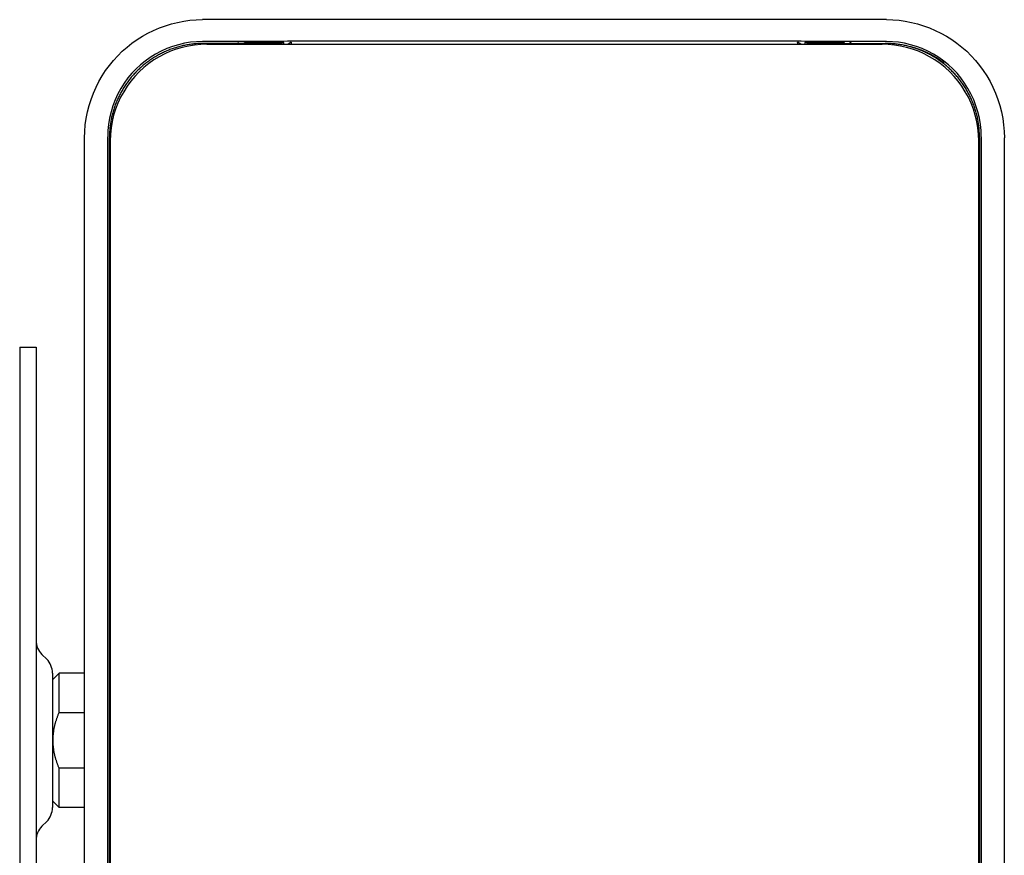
# Model space of a CAD drawing. Extents: x 1045 to 1651, y 1490 to 2391.
# Tile 37 of 39: x 1077 to 1228, y 2264 to 2391. Entities that reach past the tile are written whole.
import ezdxf

# ---------------------------------------------------------------- set-up
doc = ezdxf.new("R2010")
doc.units = 0
doc.layers.add('KF_SONA_5_FRONT', color=7, linetype='CONTINUOUS')
doc.layers.add('SICHTBARE_KANTEN_K_F_', color=179, linetype='CONTINUOUS')

# ---------------------------------------------------------------- blocks, each defined once
blk = doc.blocks.new('*U15')
at = {"layer": 'KF_SONA_5_FRONT', "color": 179}
for p, q in [((132.23, 109.98), (27.89, 109.98)), ((39.12, 106.35), (28.05, 106.35)), ((28.55, 106.23), (131.56, 106.23)), ((33.5, 106.35), (33.31, 106.47)), ((40.29, 106.49), (34.29, 106.49)), ((34.29, 106.35), (34.29, 106.49)), ((40.29, 106.23), (40.29, 106.49)), ((41.43, 106.56), (40.94, 106.23)), ((119.18, 106.23), (118.68, 106.56)), ((119.8, 106.49), (119.8, 106.23)), ((125.8, 106.49), (119.8, 106.49)), ((121, 106.35), (132.06, 106.35)), ((125.8, 106.49), (125.8, 106.35)), ((126.8, 106.47), (126.62, 106.35)), ((9.9, -101.97), (9.9, 91.93)), ((13.43, -102.15), (13.43, 92.11)), ((13.68, -23.76), (13.68, 91.99)), ((146.43, 91.99), (146.43, -23.76)), ((146.69, 92.11), (146.69, -102.15)), ((150.22, -101.97), (150.22, 91.93)), ((13.81, 91.49), (13.81, -101.53)), ((146.31, -101.53), (146.31, 91.49))]:
    blk.add_line(p, q, dxfattribs=at)
for points in [[(9.9, 91.93), (9.93, 92.93), (10.01, 93.93), (10.15, 94.92), (10.34, 95.91), (10.59, 96.87), (10.89, 97.82), (11.24, 98.75), (11.64, 99.66), (12.08, 100.54), (12.57, 101.39), (13.1, 102.21), (13.68, 102.99), (14.3, 103.75), (14.95, 104.47), (15.65, 105.15), (16.37, 105.79), (17.13, 106.39), (17.91, 106.95), (18.73, 107.46), (19.57, 107.93), (20.43, 108.35), (21.32, 108.73), (22.22, 109.06), (23.14, 109.34), (24.07, 109.57), (25.02, 109.75), (25.97, 109.88), (26.93, 109.95), (27.89, 109.98)], [(132.23, 109.98), (133.19, 109.95), (134.15, 109.88), (135.1, 109.75), (136.04, 109.57), (136.98, 109.34), (137.89, 109.06), (138.8, 108.73), (139.68, 108.35), (140.55, 107.93), (141.39, 107.46), (142.2, 106.95), (142.99, 106.39), (143.75, 105.79), (144.47, 105.15), (145.16, 104.47), (145.82, 103.75), (146.44, 102.99), (147.01, 102.21), (147.55, 101.39), (148.03, 100.54), (148.48, 99.66), (148.88, 98.75), (149.23, 97.82), (149.53, 96.87), (149.77, 95.91), (149.97, 94.92), (150.1, 93.93), (150.19, 92.93), (150.22, 91.93)], [(27.89, 106.65), (26.98, 106.62), (26.07, 106.53), (25.14, 106.37), (24.22, 106.16), (23.32, 105.89), (22.42, 105.56), (21.56, 105.17), (20.72, 104.72), (19.91, 104.22), (19.14, 103.67), (18.42, 103.08), (17.75, 102.46), (17.12, 101.8), (16.52, 101.08), (15.96, 100.31), (15.45, 99.5), (14.98, 98.65), (14.57, 97.76), (14.22, 96.84), (13.93, 95.91), (13.71, 94.96), (13.55, 94), (13.46, 93.05), (13.43, 92.11)], [(28.55, 106.23), (27.61, 106.2), (26.66, 106.11), (25.73, 105.96), (24.8, 105.75), (23.89, 105.47), (23, 105.15), (22.14, 104.76), (21.3, 104.32), (20.48, 103.83), (19.7, 103.27), (18.95, 102.67), (18.24, 102.02), (17.57, 101.33), (16.95, 100.59), (16.38, 99.81), (15.86, 98.99), (15.39, 98.13), (14.98, 97.24), (14.62, 96.32), (14.33, 95.39), (14.1, 94.43), (13.94, 93.45), (13.84, 92.47), (13.81, 91.49)], [(40.12, 106.23), (40.04, 106.27), (40, 106.29), (39.94, 106.31), (39.88, 106.32), (39.82, 106.33), (39.66, 106.34), (39.43, 106.35), (39.29, 106.35), (39.13, 106.35)], [(120.99, 106.35), (120.82, 106.35), (120.68, 106.35), (120.46, 106.34), (120.3, 106.33), (120.23, 106.32), (120.18, 106.31), (120.12, 106.29), (120.07, 106.27), (120, 106.23)], [(146.31, 91.49), (146.27, 92.47), (146.18, 93.45), (146.01, 94.43), (145.78, 95.39), (145.49, 96.32), (145.14, 97.24), (144.73, 98.13), (144.26, 98.99), (143.74, 99.81), (143.16, 100.59), (142.54, 101.33), (141.88, 102.02), (141.17, 102.67), (140.42, 103.27), (139.63, 103.83), (138.82, 104.32), (137.98, 104.76), (137.11, 105.15), (136.22, 105.47), (135.31, 105.75), (134.39, 105.96), (133.46, 106.11), (132.51, 106.2), (131.56, 106.23)], [(146.69, 92.11), (146.66, 93.05), (146.56, 94), (146.41, 94.96), (146.18, 95.91), (145.89, 96.84), (145.55, 97.76), (145.13, 98.65), (144.67, 99.5), (144.15, 100.31), (143.59, 101.08), (143, 101.8), (142.37, 102.46), (141.69, 103.08), (140.97, 103.67), (140.2, 104.22), (139.4, 104.72), (138.56, 105.17), (137.69, 105.56), (136.8, 105.89), (135.89, 106.16), (134.97, 106.37), (134.05, 106.53), (133.13, 106.62), (132.23, 106.65)]]:
    blk.add_lwpolyline(points, dxfattribs=at)
for points in [[(132.23, 106.65, 0), (131.42, 106.65, 0), (130.61, 106.65, 0), (129.81, 106.65, 0), (129, 106.66, 0), (128.19, 106.66, 0), (127.38, 106.66, 0), (126.57, 106.66, 0), (125.75, 106.66, 0), (124.94, 106.67, 0), (124.13, 106.67, 0), (123.32, 106.67, 0), (122.5, 106.67, 0), (121.69, 106.67, 0), (120.87, 106.67, 0), (120.06, 106.67, 0), (119.24, 106.68, 0), (118.42, 106.68, 0), (117.61, 106.68, 0), (116.79, 106.68, 0), (115.97, 106.68, 0), (115.15, 106.68, 0), (114.33, 106.68, 0), (113.51, 106.69, 0), (112.69, 106.69, 0), (111.87, 106.69, 0), (111.05, 106.69, 0), (110.23, 106.69, 0), (109.41, 106.69, 0), (108.59, 106.69, 0), (107.77, 106.69, 0), (106.94, 106.69, 0), (106.12, 106.69, 0), (105.29, 106.7, 0), (104.47, 106.7, 0), (103.65, 106.7, 0), (102.82, 106.7, 0), (102, 106.7, 0), (101.17, 106.7, 0), (100.34, 106.7, 0), (99.52, 106.7, 0), (98.69, 106.7, 0), (97.87, 106.7, 0), (97.04, 106.7, 0), (96.21, 106.7, 0), (95.39, 106.7, 0), (94.56, 106.71, 0), (93.73, 106.71, 0), (92.9, 106.71, 0), (92.08, 106.71, 0), (91.25, 106.71, 0), (90.42, 106.71, 0), (89.59, 106.71, 0), (88.76, 106.71, 0), (87.93, 106.71, 0), (87.1, 106.71, 0), (86.28, 106.71, 0), (85.45, 106.71, 0), (84.62, 106.71, 0), (83.79, 106.71, 0), (82.96, 106.71, 0), (82.13, 106.71, 0), (81.3, 106.71, 0), (80.47, 106.71, 0), (79.64, 106.71, 0), (78.81, 106.71, 0), (77.98, 106.71, 0), (77.16, 106.71, 0), (76.33, 106.71, 0), (75.5, 106.71, 0), (74.67, 106.71, 0), (73.84, 106.71, 0), (73.01, 106.71, 0), (72.18, 106.71, 0), (71.35, 106.71, 0), (70.53, 106.71, 0), (69.7, 106.71, 0), (68.87, 106.71, 0), (68.04, 106.71, 0), (67.21, 106.71, 0), (66.38, 106.71, 0), (65.56, 106.71, 0), (64.73, 106.7, 0), (63.9, 106.7, 0), (63.08, 106.7, 0), (62.25, 106.7, 0), (61.42, 106.7, 0), (60.6, 106.7, 0), (59.77, 106.7, 0), (58.94, 106.7, 0), (58.12, 106.7, 0), (57.29, 106.7, 0), (56.47, 106.7, 0), (55.65, 106.7, 0), (54.82, 106.7, 0), (54, 106.69, 0), (53.17, 106.69, 0), (52.35, 106.69, 0), (51.53, 106.69, 0), (50.71, 106.69, 0), (49.88, 106.69, 0), (49.06, 106.69, 0), (48.24, 106.69, 0), (47.42, 106.69, 0), (46.6, 106.69, 0), (45.78, 106.68, 0), (44.96, 106.68, 0), (44.14, 106.68, 0), (43.33, 106.68, 0), (42.51, 106.68, 0), (41.69, 106.68, 0), (40.87, 106.68, 0), (40.06, 106.67, 0), (39.24, 106.67, 0), (38.43, 106.67, 0), (37.61, 106.67, 0), (36.8, 106.67, 0), (35.99, 106.67, 0), (35.17, 106.67, 0), (34.36, 106.66, 0), (33.55, 106.66, 0), (32.74, 106.66, 0), (31.93, 106.66, 0), (31.12, 106.66, 0), (30.31, 106.65, 0), (29.5, 106.65, 0), (28.7, 106.65, 0), (27.89, 106.65, 0)], [(28.05, 106.35, 0), (27.86, 106.35, 0), (27.68, 106.35, 0), (27.49, 106.34, 0), (27.31, 106.33, 0), (27.12, 106.32, 0), (26.94, 106.31, 0), (26.75, 106.3, 0), (26.57, 106.28, 0), (26.39, 106.26, 0), (26.21, 106.24, 0), (26.03, 106.21, 0), (25.85, 106.19, 0), (25.67, 106.16, 0), (25.49, 106.13, 0), (25.31, 106.09, 0), (25.13, 106.06, 0), (24.96, 106.02, 0), (24.78, 105.98, 0), (24.61, 105.94, 0), (24.43, 105.89, 0), (24.26, 105.85, 0), (24.09, 105.8, 0), (23.92, 105.75, 0), (23.75, 105.7, 0), (23.58, 105.64, 0), (23.41, 105.59, 0), (23.24, 105.53, 0), (23.08, 105.47, 0), (22.91, 105.41, 0), (22.75, 105.34, 0), (22.58, 105.28, 0), (22.42, 105.21, 0), (22.26, 105.14, 0), (22.1, 105.06, 0), (21.94, 104.99, 0), (21.78, 104.92, 0), (21.62, 104.84, 0), (21.46, 104.76, 0), (21.31, 104.68, 0), (21.16, 104.59, 0), (21, 104.51, 0), (20.85, 104.42, 0), (20.7, 104.33, 0), (20.55, 104.24, 0), (20.4, 104.15, 0), (20.26, 104.06, 0), (20.11, 103.96, 0), (19.96, 103.86, 0), (19.82, 103.76, 0), (19.68, 103.66, 0), (19.54, 103.56, 0), (19.4, 103.46, 0), (19.26, 103.35, 0), (19.12, 103.24, 0), (18.99, 103.14, 0), (18.85, 103.02, 0), (18.72, 102.91, 0), (18.59, 102.8, 0), (18.46, 102.68, 0), (18.33, 102.57, 0), (18.2, 102.45, 0), (18.08, 102.33, 0), (17.95, 102.21, 0), (17.83, 102.08, 0), (17.71, 101.96, 0), (17.59, 101.83, 0), (17.47, 101.71, 0), (17.35, 101.58, 0), (17.24, 101.45, 0), (17.13, 101.32, 0), (17.01, 101.18, 0), (16.9, 101.05, 0), (16.79, 100.91, 0), (16.69, 100.78, 0), (16.58, 100.64, 0), (16.48, 100.5, 0), (16.37, 100.36, 0), (16.27, 100.22, 0), (16.17, 100.07, 0), (16.08, 99.93, 0), (15.98, 99.78, 0), (15.89, 99.64, 0), (15.8, 99.49, 0), (15.71, 99.34, 0), (15.62, 99.19, 0), (15.53, 99.04, 0), (15.44, 98.88, 0), (15.36, 98.73, 0), (15.28, 98.57, 0), (15.2, 98.42, 0), (15.12, 98.26, 0), (15.05, 98.1, 0), (14.97, 97.94, 0), (14.9, 97.78, 0), (14.83, 97.62, 0), (14.76, 97.46, 0), (14.7, 97.29, 0), (14.63, 97.13, 0), (14.57, 96.96, 0), (14.51, 96.8, 0), (14.45, 96.63, 0), (14.39, 96.46, 0), (14.34, 96.29, 0), (14.29, 96.12, 0), (14.24, 95.95, 0), (14.19, 95.78, 0), (14.14, 95.6, 0), (14.1, 95.43, 0), (14.06, 95.26, 0), (14.02, 95.08, 0), (13.98, 94.9, 0), (13.95, 94.73, 0), (13.91, 94.55, 0), (13.88, 94.37, 0), (13.85, 94.19, 0), (13.83, 94.01, 0), (13.8, 93.83, 0), (13.78, 93.65, 0), (13.76, 93.47, 0), (13.74, 93.28, 0), (13.73, 93.1, 0), (13.71, 92.92, 0), (13.7, 92.73, 0), (13.69, 92.55, 0), (13.69, 92.36, 0), (13.69, 92.17, 0), (13.68, 91.99, 0)], [(33.32, 106.35, 0), (33.32, 106.36, 0), (33.32, 106.36, 0), (33.32, 106.36, 0), (33.32, 106.36, 0), (33.32, 106.36, 0), (33.32, 106.36, 0), (33.32, 106.37, 0), (33.32, 106.37, 0), (33.32, 106.37, 0), (33.32, 106.37, 0), (33.32, 106.37, 0), (33.32, 106.38, 0), (33.32, 106.38, 0), (33.32, 106.38, 0), (33.32, 106.38, 0), (33.32, 106.38, 0), (33.32, 106.38, 0), (33.32, 106.38, 0), (33.32, 106.39, 0), (33.32, 106.39, 0), (33.32, 106.39, 0), (33.32, 106.39, 0), (33.32, 106.39, 0), (33.32, 106.39, 0), (33.32, 106.39, 0), (33.32, 106.4, 0), (33.32, 106.4, 0), (33.32, 106.4, 0), (33.32, 106.4, 0), (33.32, 106.4, 0), (33.32, 106.4, 0), (33.32, 106.41, 0), (33.32, 106.41, 0), (33.32, 106.41, 0), (33.32, 106.41, 0), (33.32, 106.41, 0), (33.32, 106.41, 0), (33.32, 106.41, 0), (33.32, 106.41, 0), (33.32, 106.42, 0), (33.32, 106.42, 0), (33.32, 106.42, 0), (33.32, 106.42, 0), (33.32, 106.42, 0), (33.32, 106.42, 0), (33.32, 106.42, 0), (33.32, 106.42, 0), (33.32, 106.42, 0), (33.32, 106.43, 0), (33.32, 106.43, 0), (33.32, 106.43, 0), (33.32, 106.43, 0), (33.32, 106.43, 0), (33.32, 106.43, 0), (33.32, 106.43, 0), (33.32, 106.43, 0), (33.32, 106.44, 0), (33.32, 106.44, 0), (33.32, 106.44, 0), (33.32, 106.44, 0), (33.32, 106.44, 0), (33.32, 106.44, 0), (33.32, 106.44, 0), (33.32, 106.44, 0), (33.32, 106.44, 0), (33.32, 106.44, 0), (33.32, 106.44, 0), (33.32, 106.45, 0), (33.32, 106.45, 0), (33.32, 106.45, 0), (33.32, 106.45, 0), (33.32, 106.45, 0), (33.32, 106.45, 0), (33.32, 106.45, 0), (33.32, 106.45, 0), (33.32, 106.45, 0), (33.32, 106.45, 0), (33.32, 106.45, 0), (33.32, 106.45, 0), (33.32, 106.46, 0), (33.32, 106.46, 0), (33.32, 106.46, 0), (33.32, 106.46, 0), (33.32, 106.46, 0), (33.32, 106.46, 0), (33.32, 106.46, 0), (33.32, 106.46, 0), (33.32, 106.46, 0), (33.32, 106.46, 0), (33.32, 106.46, 0), (33.32, 106.46, 0), (33.32, 106.46, 0), (33.32, 106.46, 0), (33.32, 106.47, 0), (33.32, 106.47, 0), (33.32, 106.47, 0), (33.32, 106.47, 0), (33.32, 106.47, 0), (33.32, 106.47, 0), (33.32, 106.47, 0), (33.32, 106.47, 0), (33.32, 106.47, 0), (33.32, 106.47, 0), (33.32, 106.47, 0), (33.32, 106.47, 0), (33.32, 106.47, 0), (33.31, 106.47, 0), (33.31, 106.47, 0), (33.31, 106.47, 0), (33.31, 106.47, 0), (33.31, 106.47, 0), (33.31, 106.47, 0), (33.31, 106.47, 0), (33.31, 106.47, 0), (33.31, 106.47, 0), (33.31, 106.47, 0), (33.31, 106.47, 0), (33.31, 106.47, 0), (33.31, 106.47, 0), (33.31, 106.47, 0), (33.31, 106.47, 0), (33.31, 106.47, 0), (33.31, 106.47, 0), (33.31, 106.47, 0), (33.31, 106.47, 0), (33.31, 106.47, 0), (33.31, 106.47, 0)], [(41.43, 106.56, 0), (41.43, 106.56, 0), (41.43, 106.56, 0), (41.43, 106.56, 0), (41.43, 106.56, 0), (41.43, 106.56, 0), (41.43, 106.56, 0), (41.43, 106.56, 0), (41.43, 106.56, 0), (41.43, 106.56, 0), (41.43, 106.56, 0), (41.43, 106.56, 0), (41.43, 106.56, 0), (41.43, 106.55, 0), (41.43, 106.55, 0), (41.43, 106.55, 0), (41.43, 106.55, 0), (41.43, 106.55, 0), (41.43, 106.55, 0), (41.43, 106.55, 0), (41.43, 106.55, 0), (41.43, 106.55, 0), (41.43, 106.55, 0), (41.43, 106.55, 0), (41.43, 106.54, 0), (41.43, 106.54, 0), (41.43, 106.54, 0), (41.43, 106.54, 0), (41.43, 106.54, 0), (41.43, 106.54, 0), (41.43, 106.54, 0), (41.43, 106.53, 0), (41.43, 106.53, 0), (41.43, 106.53, 0), (41.43, 106.53, 0), (41.43, 106.53, 0), (41.43, 106.53, 0), (41.43, 106.53, 0), (41.43, 106.52, 0), (41.43, 106.52, 0), (41.43, 106.52, 0), (41.43, 106.52, 0), (41.43, 106.52, 0), (41.43, 106.52, 0), (41.43, 106.51, 0), (41.43, 106.51, 0), (41.43, 106.51, 0), (41.43, 106.51, 0), (41.43, 106.5, 0), (41.43, 106.5, 0), (41.43, 106.5, 0), (41.43, 106.5, 0), (41.43, 106.5, 0), (41.43, 106.49, 0), (41.43, 106.49, 0), (41.43, 106.49, 0), (41.43, 106.49, 0), (41.43, 106.48, 0), (41.43, 106.48, 0), (41.43, 106.48, 0), (41.43, 106.48, 0), (41.43, 106.47, 0), (41.43, 106.47, 0), (41.43, 106.47, 0), (41.43, 106.47, 0), (41.43, 106.46, 0), (41.43, 106.46, 0), (41.43, 106.46, 0), (41.43, 106.45, 0), (41.43, 106.45, 0), (41.43, 106.45, 0), (41.43, 106.45, 0), (41.43, 106.44, 0), (41.43, 106.44, 0), (41.43, 106.44, 0), (41.43, 106.43, 0), (41.43, 106.43, 0), (41.43, 106.43, 0), (41.43, 106.42, 0), (41.43, 106.42, 0), (41.43, 106.42, 0), (41.43, 106.41, 0), (41.43, 106.41, 0), (41.43, 106.41, 0), (41.43, 106.4, 0), (41.43, 106.4, 0), (41.43, 106.4, 0), (41.43, 106.39, 0), (41.43, 106.39, 0), (41.43, 106.39, 0), (41.43, 106.38, 0), (41.43, 106.38, 0), (41.43, 106.38, 0), (41.43, 106.37, 0), (41.43, 106.37, 0), (41.43, 106.36, 0), (41.43, 106.36, 0), (41.43, 106.36, 0), (41.43, 106.35, 0), (41.43, 106.35, 0), (41.43, 106.35, 0), (41.43, 106.34, 0), (41.43, 106.34, 0), (41.43, 106.33, 0), (41.43, 106.33, 0), (41.43, 106.33, 0), (41.43, 106.32, 0), (41.43, 106.32, 0), (41.43, 106.31, 0), (41.43, 106.31, 0), (41.43, 106.31, 0), (41.43, 106.3, 0), (41.43, 106.3, 0), (41.43, 106.29, 0), (41.43, 106.29, 0), (41.43, 106.28, 0), (41.43, 106.28, 0), (41.43, 106.28, 0), (41.43, 106.27, 0), (41.43, 106.27, 0), (41.43, 106.26, 0), (41.43, 106.26, 0), (41.43, 106.25, 0), (41.43, 106.25, 0), (41.43, 106.24, 0), (41.43, 106.24, 0), (41.43, 106.23, 0), (41.43, 106.23, 0)], [(118.69, 106.23, 0), (118.69, 106.23, 0), (118.69, 106.24, 0), (118.69, 106.24, 0), (118.69, 106.25, 0), (118.69, 106.25, 0), (118.69, 106.26, 0), (118.69, 106.26, 0), (118.69, 106.27, 0), (118.69, 106.27, 0), (118.69, 106.28, 0), (118.69, 106.28, 0), (118.69, 106.28, 0), (118.69, 106.29, 0), (118.69, 106.29, 0), (118.69, 106.3, 0), (118.69, 106.3, 0), (118.69, 106.31, 0), (118.69, 106.31, 0), (118.69, 106.31, 0), (118.69, 106.32, 0), (118.69, 106.32, 0), (118.69, 106.33, 0), (118.69, 106.33, 0), (118.69, 106.33, 0), (118.69, 106.34, 0), (118.69, 106.34, 0), (118.69, 106.35, 0), (118.69, 106.35, 0), (118.69, 106.35, 0), (118.69, 106.36, 0), (118.69, 106.36, 0), (118.69, 106.36, 0), (118.69, 106.37, 0), (118.69, 106.37, 0), (118.69, 106.38, 0), (118.69, 106.38, 0), (118.69, 106.38, 0), (118.69, 106.39, 0), (118.69, 106.39, 0), (118.69, 106.39, 0), (118.69, 106.4, 0), (118.69, 106.4, 0), (118.69, 106.4, 0), (118.69, 106.41, 0), (118.69, 106.41, 0), (118.69, 106.41, 0), (118.69, 106.42, 0), (118.69, 106.42, 0), (118.69, 106.42, 0), (118.69, 106.43, 0), (118.69, 106.43, 0), (118.69, 106.43, 0), (118.69, 106.44, 0), (118.69, 106.44, 0), (118.69, 106.44, 0), (118.69, 106.45, 0), (118.69, 106.45, 0), (118.69, 106.45, 0), (118.69, 106.45, 0), (118.69, 106.46, 0), (118.69, 106.46, 0), (118.69, 106.46, 0), (118.69, 106.47, 0), (118.69, 106.47, 0), (118.69, 106.47, 0), (118.69, 106.47, 0), (118.69, 106.48, 0), (118.69, 106.48, 0), (118.69, 106.48, 0), (118.69, 106.48, 0), (118.69, 106.49, 0), (118.69, 106.49, 0), (118.69, 106.49, 0), (118.69, 106.49, 0), (118.69, 106.5, 0), (118.69, 106.5, 0), (118.69, 106.5, 0), (118.68, 106.5, 0), (118.68, 106.5, 0), (118.68, 106.51, 0), (118.68, 106.51, 0), (118.68, 106.51, 0), (118.68, 106.51, 0), (118.68, 106.52, 0), (118.68, 106.52, 0), (118.68, 106.52, 0), (118.68, 106.52, 0), (118.68, 106.52, 0), (118.68, 106.52, 0), (118.68, 106.53, 0), (118.68, 106.53, 0), (118.68, 106.53, 0), (118.68, 106.53, 0), (118.68, 106.53, 0), (118.68, 106.53, 0), (118.68, 106.53, 0), (118.68, 106.54, 0), (118.68, 106.54, 0), (118.68, 106.54, 0), (118.68, 106.54, 0), (118.68, 106.54, 0), (118.68, 106.54, 0), (118.68, 106.54, 0), (118.68, 106.55, 0), (118.68, 106.55, 0), (118.68, 106.55, 0), (118.68, 106.55, 0), (118.68, 106.55, 0), (118.68, 106.55, 0), (118.68, 106.55, 0), (118.68, 106.55, 0), (118.68, 106.55, 0), (118.68, 106.55, 0), (118.68, 106.55, 0), (118.68, 106.56, 0), (118.68, 106.56, 0), (118.68, 106.56, 0), (118.68, 106.56, 0), (118.68, 106.56, 0), (118.68, 106.56, 0), (118.68, 106.56, 0), (118.68, 106.56, 0), (118.68, 106.56, 0), (118.68, 106.56, 0), (118.68, 106.56, 0), (118.68, 106.56, 0), (118.68, 106.56, 0)], [(126.8, 106.47, 0), (126.8, 106.47, 0), (126.8, 106.47, 0), (126.8, 106.47, 0), (126.8, 106.47, 0), (126.8, 106.47, 0), (126.8, 106.47, 0), (126.8, 106.47, 0), (126.8, 106.47, 0), (126.8, 106.47, 0), (126.8, 106.47, 0), (126.8, 106.47, 0), (126.8, 106.47, 0), (126.8, 106.47, 0), (126.8, 106.47, 0), (126.8, 106.47, 0), (126.8, 106.47, 0), (126.8, 106.47, 0), (126.8, 106.47, 0), (126.8, 106.47, 0), (126.8, 106.47, 0), (126.8, 106.47, 0), (126.8, 106.47, 0), (126.8, 106.47, 0), (126.8, 106.47, 0), (126.8, 106.47, 0), (126.8, 106.47, 0), (126.8, 106.47, 0), (126.8, 106.47, 0), (126.8, 106.47, 0), (126.8, 106.47, 0), (126.8, 106.47, 0), (126.8, 106.47, 0), (126.8, 106.47, 0), (126.8, 106.46, 0), (126.8, 106.46, 0), (126.8, 106.46, 0), (126.8, 106.46, 0), (126.8, 106.46, 0), (126.8, 106.46, 0), (126.8, 106.46, 0), (126.8, 106.46, 0), (126.8, 106.46, 0), (126.8, 106.46, 0), (126.8, 106.46, 0), (126.8, 106.46, 0), (126.8, 106.46, 0), (126.8, 106.46, 0), (126.8, 106.45, 0), (126.8, 106.45, 0), (126.8, 106.45, 0), (126.8, 106.45, 0), (126.8, 106.45, 0), (126.8, 106.45, 0), (126.8, 106.45, 0), (126.8, 106.45, 0), (126.8, 106.45, 0), (126.8, 106.45, 0), (126.8, 106.45, 0), (126.8, 106.45, 0), (126.8, 106.44, 0), (126.8, 106.44, 0), (126.8, 106.44, 0), (126.8, 106.44, 0), (126.8, 106.44, 0), (126.8, 106.44, 0), (126.8, 106.44, 0), (126.8, 106.44, 0), (126.8, 106.44, 0), (126.8, 106.44, 0), (126.8, 106.44, 0), (126.8, 106.43, 0), (126.8, 106.43, 0), (126.8, 106.43, 0), (126.8, 106.43, 0), (126.8, 106.43, 0), (126.8, 106.43, 0), (126.8, 106.43, 0), (126.8, 106.43, 0), (126.8, 106.42, 0), (126.8, 106.42, 0), (126.8, 106.42, 0), (126.8, 106.42, 0), (126.8, 106.42, 0), (126.8, 106.42, 0), (126.8, 106.42, 0), (126.8, 106.42, 0), (126.8, 106.42, 0), (126.8, 106.41, 0), (126.8, 106.41, 0), (126.8, 106.41, 0), (126.8, 106.41, 0), (126.8, 106.41, 0), (126.8, 106.41, 0), (126.8, 106.41, 0), (126.8, 106.41, 0), (126.8, 106.4, 0), (126.8, 106.4, 0), (126.8, 106.4, 0), (126.8, 106.4, 0), (126.8, 106.4, 0), (126.8, 106.4, 0), (126.8, 106.39, 0), (126.8, 106.39, 0), (126.8, 106.39, 0), (126.8, 106.39, 0), (126.8, 106.39, 0), (126.8, 106.39, 0), (126.8, 106.39, 0), (126.8, 106.38, 0), (126.8, 106.38, 0), (126.8, 106.38, 0), (126.8, 106.38, 0), (126.8, 106.38, 0), (126.8, 106.38, 0), (126.8, 106.38, 0), (126.8, 106.37, 0), (126.8, 106.37, 0), (126.8, 106.37, 0), (126.8, 106.37, 0), (126.8, 106.37, 0), (126.8, 106.36, 0), (126.8, 106.36, 0), (126.8, 106.36, 0), (126.8, 106.36, 0), (126.8, 106.36, 0), (126.8, 106.36, 0), (126.8, 106.35, 0)], [(146.43, 91.99, 0), (146.43, 92.17, 0), (146.43, 92.36, 0), (146.42, 92.55, 0), (146.41, 92.73, 0), (146.4, 92.92, 0), (146.39, 93.1, 0), (146.37, 93.28, 0), (146.36, 93.47, 0), (146.34, 93.65, 0), (146.31, 93.83, 0), (146.29, 94.01, 0), (146.26, 94.19, 0), (146.23, 94.37, 0), (146.2, 94.55, 0), (146.17, 94.73, 0), (146.13, 94.9, 0), (146.1, 95.08, 0), (146.06, 95.26, 0), (146.02, 95.43, 0), (145.97, 95.6, 0), (145.93, 95.78, 0), (145.88, 95.95, 0), (145.83, 96.12, 0), (145.78, 96.29, 0), (145.72, 96.46, 0), (145.66, 96.63, 0), (145.61, 96.8, 0), (145.55, 96.96, 0), (145.48, 97.13, 0), (145.42, 97.29, 0), (145.35, 97.46, 0), (145.28, 97.62, 0), (145.22, 97.78, 0), (145.14, 97.94, 0), (145.07, 98.1, 0), (144.99, 98.26, 0), (144.91, 98.42, 0), (144.84, 98.57, 0), (144.75, 98.73, 0), (144.67, 98.88, 0), (144.59, 99.04, 0), (144.5, 99.19, 0), (144.41, 99.34, 0), (144.32, 99.49, 0), (144.23, 99.64, 0), (144.13, 99.78, 0), (144.04, 99.93, 0), (143.94, 100.07, 0), (143.84, 100.22, 0), (143.74, 100.36, 0), (143.64, 100.5, 0), (143.53, 100.64, 0), (143.43, 100.78, 0), (143.32, 100.91, 0), (143.21, 101.05, 0), (143.1, 101.18, 0), (142.99, 101.32, 0), (142.88, 101.45, 0), (142.76, 101.58, 0), (142.64, 101.71, 0), (142.53, 101.83, 0), (142.41, 101.96, 0), (142.28, 102.08, 0), (142.16, 102.21, 0), (142.04, 102.33, 0), (141.91, 102.45, 0), (141.78, 102.57, 0), (141.66, 102.68, 0), (141.53, 102.8, 0), (141.39, 102.91, 0), (141.26, 103.02, 0), (141.13, 103.14, 0), (140.99, 103.24, 0), (140.85, 103.35, 0), (140.72, 103.46, 0), (140.58, 103.56, 0), (140.44, 103.66, 0), (140.29, 103.76, 0), (140.15, 103.86, 0), (140.01, 103.96, 0), (139.86, 104.06, 0), (139.71, 104.15, 0), (139.56, 104.24, 0), (139.42, 104.33, 0), (139.26, 104.42, 0), (139.11, 104.51, 0), (138.96, 104.59, 0), (138.81, 104.68, 0), (138.65, 104.76, 0), (138.5, 104.84, 0), (138.34, 104.92, 0), (138.18, 104.99, 0), (138.02, 105.06, 0), (137.86, 105.14, 0), (137.7, 105.21, 0), (137.53, 105.28, 0), (137.37, 105.34, 0), (137.21, 105.41, 0), (137.04, 105.47, 0), (136.87, 105.53, 0), (136.71, 105.59, 0), (136.54, 105.64, 0), (136.37, 105.7, 0), (136.2, 105.75, 0), (136.03, 105.8, 0), (135.85, 105.85, 0), (135.68, 105.89, 0), (135.51, 105.94, 0), (135.33, 105.98, 0), (135.16, 106.02, 0), (134.98, 106.06, 0), (134.81, 106.09, 0), (134.63, 106.13, 0), (134.45, 106.16, 0), (134.27, 106.19, 0), (134.09, 106.21, 0), (133.91, 106.24, 0), (133.73, 106.26, 0), (133.54, 106.28, 0), (133.36, 106.3, 0), (133.18, 106.31, 0), (132.99, 106.32, 0), (132.81, 106.33, 0), (132.62, 106.34, 0), (132.44, 106.35, 0), (132.25, 106.35, 0), (132.06, 106.35, 0)], [(141.05, 103.35, 0), (141.01, 103.37, 0), (140.97, 103.4, 0), (140.94, 103.43, 0), (140.9, 103.46, 0), (140.86, 103.48, 0), (140.83, 103.51, 0), (140.79, 103.54, 0), (140.75, 103.56, 0), (140.71, 103.59, 0), (140.68, 103.62, 0), (140.64, 103.65, 0), (140.6, 103.67, 0), (140.56, 103.7, 0), (140.52, 103.72, 0), (140.49, 103.75, 0), (140.45, 103.78, 0), (140.41, 103.8, 0), (140.37, 103.83, 0), (140.33, 103.86, 0), (140.29, 103.88, 0), (140.26, 103.91, 0), (140.22, 103.93, 0), (140.18, 103.96, 0), (140.14, 103.98, 0), (140.1, 104.01, 0), (140.06, 104.03, 0), (140.02, 104.06, 0), (139.98, 104.08, 0), (139.94, 104.1, 0), (139.91, 104.13, 0), (139.87, 104.15, 0), (139.83, 104.18, 0), (139.79, 104.2, 0), (139.75, 104.22, 0), (139.71, 104.25, 0), (139.67, 104.27, 0), (139.63, 104.3, 0), (139.59, 104.32, 0), (139.55, 104.34, 0), (139.51, 104.36, 0), (139.47, 104.39, 0), (139.43, 104.41, 0), (139.39, 104.43, 0), (139.35, 104.45, 0), (139.31, 104.48, 0), (139.27, 104.5, 0), (139.23, 104.52, 0), (139.19, 104.54, 0), (139.15, 104.57, 0), (139.11, 104.59, 0), (139.06, 104.61, 0), (139.02, 104.63, 0), (138.98, 104.65, 0), (138.94, 104.67, 0), (138.9, 104.69, 0), (138.86, 104.72, 0), (138.82, 104.74, 0), (138.78, 104.76, 0), (138.74, 104.78, 0), (138.7, 104.8, 0), (138.65, 104.82, 0), (138.61, 104.84, 0), (138.57, 104.86, 0), (138.53, 104.88, 0), (138.49, 104.9, 0), (138.45, 104.92, 0), (138.41, 104.94, 0), (138.36, 104.96, 0), (138.32, 104.98, 0), (138.28, 105, 0), (138.24, 105.01, 0), (138.19, 105.03, 0), (138.15, 105.05, 0), (138.11, 105.07, 0), (138.07, 105.09, 0), (138.03, 105.11, 0), (137.98, 105.12, 0), (137.94, 105.14, 0), (137.9, 105.16, 0), (137.86, 105.18, 0), (137.81, 105.2, 0), (137.77, 105.21, 0), (137.73, 105.23, 0), (137.69, 105.25, 0), (137.64, 105.27, 0), (137.6, 105.28, 0), (137.56, 105.3, 0), (137.51, 105.32, 0), (137.47, 105.33, 0), (137.43, 105.35, 0), (137.38, 105.36, 0), (137.34, 105.38, 0), (137.3, 105.4, 0), (137.25, 105.41, 0), (137.21, 105.43, 0), (137.17, 105.44, 0), (137.12, 105.46, 0), (137.08, 105.48, 0), (137.04, 105.49, 0), (136.99, 105.51, 0), (136.95, 105.52, 0), (136.91, 105.54, 0), (136.86, 105.55, 0), (136.82, 105.56, 0), (136.78, 105.58, 0), (136.73, 105.59, 0), (136.69, 105.61, 0), (136.64, 105.62, 0), (136.6, 105.64, 0), (136.56, 105.65, 0), (136.51, 105.66, 0), (136.47, 105.68, 0), (136.42, 105.69, 0), (136.38, 105.7, 0), (136.33, 105.72, 0), (136.29, 105.73, 0), (136.25, 105.74, 0), (136.2, 105.75, 0), (136.16, 105.77, 0), (136.11, 105.78, 0), (136.07, 105.79, 0), (136.02, 105.8, 0), (135.98, 105.81, 0), (135.93, 105.83, 0), (135.89, 105.84, 0), (135.84, 105.85, 0), (135.8, 105.86, 0)]]:
    blk.add_polyline3d(points, dxfattribs=at)
at = {"layer": 'SICHTBARE_KANTEN_K_F_'}
for p, q in [((0, 60), (0, -60)), ((0, 60), (2.5, 60)), ((2.5, 60), (2.5, -60)), ((4.12, 12.38), (3.38, 13.12)), ((5, 10.26), (5, -10.26)), ((5, 9.25), (6, 10.25)), ((6, 4.23), (6, 10.25)), ((9.9, 10.25), (6, 10.25)), ((6, 4.23), (9.9, 4.23)), ((6, -10.25), (6, -4.23)), ((9.9, -4.23), (6, -4.23)), ((5, -9.25), (6, -10.25)), ((9.9, -10.25), (6, -10.25)), ((4.12, -12.38), (3.38, -13.12))]:
    blk.add_line(p, q, dxfattribs=at)
blk.add_polyline3d([(6, -4.23, 0), (5.96, -4.14, 0), (5.92, -4.04, 0), (5.88, -3.94, 0), (5.85, -3.85, 0), (5.81, -3.75, 0), (5.78, -3.66, 0), (5.74, -3.56, 0), (5.71, -3.47, 0), (5.68, -3.37, 0), (5.65, -3.28, 0), (5.62, -3.19, 0), (5.59, -3.1, 0), (5.56, -3.01, 0), (5.53, -2.91, 0), (5.5, -2.82, 0), (5.48, -2.73, 0), (5.45, -2.64, 0), (5.43, -2.55, 0), (5.4, -2.46, 0), (5.38, -2.37, 0), (5.36, -2.28, 0), (5.34, -2.2, 0), (5.32, -2.11, 0), (5.3, -2.02, 0), (5.28, -1.93, 0), (5.27, -1.84, 0), (5.25, -1.76, 0), (5.23, -1.67, 0), (5.22, -1.58, 0), (5.2, -1.5, 0), (5.19, -1.41, 0), (5.18, -1.32, 0), (5.17, -1.24, 0), (5.16, -1.15, 0), (5.15, -1.07, 0), (5.14, -0.98, 0), (5.13, -0.89, 0), (5.12, -0.81, 0), (5.11, -0.72, 0), (5.11, -0.64, 0), (5.1, -0.55, 0), (5.1, -0.47, 0), (5.09, -0.38, 0), (5.09, -0.3, 0), (5.09, -0.21, 0), (5.09, -0.13, 0), (5.09, -0.04, 0), (5.09, 0.04, 0), (5.09, 0.13, 0), (5.09, 0.21, 0), (5.09, 0.3, 0), (5.09, 0.38, 0), (5.1, 0.47, 0), (5.1, 0.55, 0), (5.11, 0.64, 0), (5.11, 0.72, 0), (5.12, 0.81, 0), (5.13, 0.89, 0), (5.14, 0.98, 0), (5.15, 1.07, 0), (5.16, 1.15, 0), (5.17, 1.24, 0), (5.18, 1.32, 0), (5.19, 1.41, 0), (5.2, 1.5, 0), (5.22, 1.58, 0), (5.23, 1.67, 0), (5.25, 1.76, 0), (5.27, 1.84, 0), (5.28, 1.93, 0), (5.3, 2.02, 0), (5.32, 2.11, 0), (5.34, 2.2, 0), (5.36, 2.28, 0), (5.38, 2.37, 0), (5.4, 2.46, 0), (5.43, 2.55, 0), (5.45, 2.64, 0), (5.48, 2.73, 0), (5.5, 2.82, 0), (5.53, 2.91, 0), (5.56, 3.01, 0), (5.59, 3.1, 0), (5.62, 3.19, 0), (5.65, 3.28, 0), (5.68, 3.37, 0), (5.71, 3.47, 0), (5.74, 3.56, 0), (5.78, 3.66, 0), (5.81, 3.75, 0), (5.85, 3.85, 0), (5.88, 3.94, 0), (5.92, 4.04, 0), (5.96, 4.14, 0), (6, 4.23, 0)], dxfattribs=at)
for centre, start, end in [((5.5, 15.24), 180, 225), ((2, 10.26), 0, 45), ((2, -10.26), 315, 0), ((5.5, -15.24), 135, 180)]:
    blk.add_arc(centre, 3, start, end, dxfattribs=at)

msp = doc.modelspace()

# ---------------------------------------------------------------- block references
at = {"layer": 'KF_SONA_5_FRONT'}
msp.add_blockref('*U15', (1077.5, 2281.21), dxfattribs=at)

doc.saveas('drawing.dxf')
